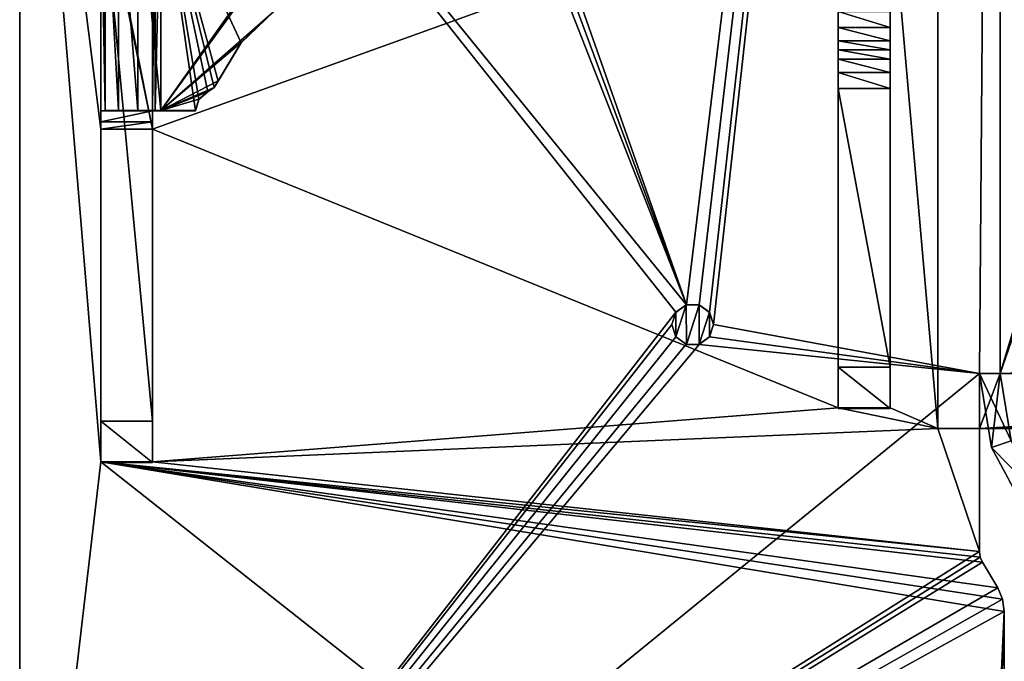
# Model space of a CAD drawing. Header units: millimetres. Extents: x -180 to 180, y -42 to 450.
# Tile 112 of 256: x -176 to -152, y -1 to 14. Entities that reach past the tile are written whole.
import ezdxf

# ---------------------------------------------------------------- set-up
doc = ezdxf.new("R2010")
doc.units = ezdxf.units.MM
doc.header["$LTSCALE"] = 65.185185
for name, color, linetype in [('110', 7, 'CONTINUOUS'), ('111', 7, 'CONTINUOUS'), ('114', 7, 'CONTINUOUS'), ('116', 7, 'CONTINUOUS'), ('117', 7, 'CONTINUOUS'), ('118', 7, 'CONTINUOUS'), ('120', 7, 'CONTINUOUS'), ('121', 7, 'CONTINUOUS'), ('122', 7, 'CONTINUOUS'), ('123', 7, 'CONTINUOUS'), ('124', 7, 'CONTINUOUS'), ('143', 7, 'CONTINUOUS'), ('144', 7, 'CONTINUOUS'), ('146', 7, 'CONTINUOUS'), ('147', 7, 'CONTINUOUS'), ('148', 7, 'CONTINUOUS'), ('150', 7, 'CONTINUOUS'), ('162', 7, 'CONTINUOUS'), ('163', 7, 'CONTINUOUS'), ('164', 7, 'CONTINUOUS'), ('165', 7, 'CONTINUOUS'), ('166', 7, 'CONTINUOUS'), ('167', 7, 'CONTINUOUS'), ('175', 7, 'CONTINUOUS'), ('176', 7, 'CONTINUOUS'), ('177', 7, 'CONTINUOUS'), ('178', 7, 'CONTINUOUS'), ('179', 7, 'CONTINUOUS'), ('180', 7, 'CONTINUOUS'), ('181', 7, 'CONTINUOUS'), ('182', 7, 'CONTINUOUS'), ('184', 7, 'CONTINUOUS'), ('185', 7, 'CONTINUOUS'), ('186', 7, 'CONTINUOUS'), ('187', 7, 'CONTINUOUS'), ('188', 7, 'CONTINUOUS'), ('192', 7, 'CONTINUOUS'), ('194', 7, 'CONTINUOUS'), ('202', 7, 'CONTINUOUS'), ('207', 7, 'CONTINUOUS'), ('208', 7, 'CONTINUOUS'), ('84', 7, 'CONTINUOUS')]:
    doc.layers.add(name, color=color, linetype=linetype)

msp = doc.modelspace()

# ---------------------------------------------------------------- linework, layer by layer
at = {"layer": '110', "linetype": 'Continuous'}
for points in [[(-175.7, -13, -447), (-175.7, -13), (-175.7, 27.2, -447), (-175.7, -13, -447)], [(-175.7, -13), (-175.7, 27.2), (-175.7, 27.2, -447), (-175.7, -13)]]:
    msp.add_3dface(points, dxfattribs=at)
at = {"layer": '111', "linetype": 'Continuous'}
for points in [[(-153.6, 67.2, -447), (-153.6, 4.5, -447), (-154.75, 17.645, -447), (-153.6, 67.2, -447)], [(-175.7, -13, -447), (-175.7, 27.2, -447), (-173.75, 3.695, -447), (-175.7, -13, -447)], [(-175.7, 27.2, -447), (-173.75, 17.955, -447), (-172.5, 11.701, -447), (-175.7, 27.2, -447)], [(-173.75, 11.701, -447), (-175.7, 27.2, -447), (-172.5, 11.701, -447), (-173.75, 11.701, -447)], [(-175.7, 27.2, -447), (-173.75, 11.701, -447), (-173.75, 3.695, -447), (-175.7, 27.2, -447)], [(-173.75, 17.955, -447), (-156, 17.645, -447), (-172.5, 11.701, -447), (-173.75, 17.955, -447)], [(-156, 17.645, -447), (-156, 4.995, -447), (-172.5, 11.701, -447), (-156, 17.645, -447)], [(-153.6, 4.5, -447), (-154.75, 4.995, -447), (-154.75, 17.645, -447), (-153.6, 4.5, -447)], [(-172.5, 11.701, -447), (-156, 4.995, -447), (-172.5, 3.695, -447), (-172.5, 11.701, -447)], [(-156, 4.995, -447), (-153.6, 4.5, -447), (-172.5, 3.695, -447), (-156, 4.995, -447)], [(-154.75, 4.995, -447), (-153.6, 4.5, -447), (-156, 4.995, -447), (-154.75, 4.995, -447)], [(-153.6, 4.5, -447), (-152.6, 1.538, -447), (-172.5, 3.695, -447), (-153.6, 4.5, -447)], [(-152.6, 4.5, -447), (-152.6, 1.538, -447), (-153.6, 4.5, -447), (-152.6, 4.5, -447)], [(-152.6, -13, -447), (-175.7, -13, -447), (-173.75, 3.695, -447), (-152.6, -13, -447)], [(-152, 0.096, -447), (-152.6, -13, -447), (-173.75, 3.695, -447), (-152, 0.096, -447)], [(-152.04, 0.39, -447), (-152, 0.096, -447), (-173.75, 3.695, -447), (-152.04, 0.39, -447)], [(-152.157, 0.662, -447), (-152.04, 0.39, -447), (-173.75, 3.695, -447), (-152.157, 0.662, -447)], [(-152.528, 1.281, -447), (-152.157, 0.662, -447), (-173.75, 3.695, -447), (-152.528, 1.281, -447)], [(-152.582, 1.404, -447), (-152.528, 1.281, -447), (-173.75, 3.695, -447), (-152.582, 1.404, -447)], [(-152.6, 1.538, -447), (-152.582, 1.404, -447), (-173.75, 3.695, -447), (-152.6, 1.538, -447)], [(-172.5, 3.695, -447), (-152.6, 1.538, -447), (-173.75, 3.695, -447), (-172.5, 3.695, -447)], [(-152, -17.5, -447), (-152.6, -13, -447), (-152, 0.096, -447), (-152, -17.5, -447)]]:
    msp.add_3dface(points, dxfattribs=at)
at = {"layer": '114', "linetype": 'Continuous'}
for points in [[(-133.5, 67.2, -447), (-152.1, 67.2, -447), (-152.1, 5.819, -447), (-133.5, 67.2, -447)], [(-132.734, 67.047, -447), (-133.5, 67.2, -447), (-152.1, 5.819, -447), (-132.734, 67.047, -447)], [(-132.086, 66.614, -447), (-132.734, 67.047, -447), (-152.1, 5.819, -447), (-132.086, 66.614, -447)], [(-131.653, 65.966, -447), (-132.086, 66.614, -447), (-152.1, 5.819, -447), (-131.653, 65.966, -447)], [(-131.5, 65.2, -447), (-131.653, 65.966, -447), (-152.1, 5.819, -447), (-131.5, 65.2, -447)], [(-131.5, 6.5, -447), (-131.5, 65.2, -447), (-152.1, 5.819, -447), (-131.5, 6.5, -447)], [(-131.653, 5.734, -447), (-131.5, 6.5, -447), (-152.1, 5.819, -447), (-131.653, 5.734, -447)], [(-152.6, 4.5, -447), (-131.653, 5.734, -447), (-152.1, 5.819, -447), (-152.6, 4.5, -447)], [(-152.6, 5.819, -447), (-152.6, 4.5, -447), (-152.1, 5.819, -447), (-152.6, 5.819, -447)], [(-131.653, 5.734, -447), (-152.6, 4.5, -447), (-132.086, 5.086, -447), (-131.653, 5.734, -447)], [(-132.086, 5.086, -447), (-152.6, 4.5, -447), (-132.734, 4.653, -447), (-132.086, 5.086, -447)], [(-132.734, 4.653, -447), (-152.6, 4.5, -447), (-133.5, 4.5, -447), (-132.734, 4.653, -447)]]:
    msp.add_3dface(points, dxfattribs=at)
at = {"layer": '116', "linetype": 'Continuous'}
for points in [[(-153.6, 67.2, -451.2), (-131.5, 65.2, -451.2), (-131.5, 6.5, -451.2), (-153.6, 67.2, -451.2)], [(-153.6, 67.2, -451.2), (-131.5, 6.5, -451.2), (-131.653, 5.734, -451.2), (-153.6, 67.2, -451.2)], [(-153.6, 4.5, -451.2), (-153.6, 67.2, -451.2), (-133.5, 4.5, -451.2), (-153.6, 4.5, -451.2)], [(-133.5, 4.5, -451.2), (-153.6, 67.2, -451.2), (-132.734, 4.653, -451.2), (-133.5, 4.5, -451.2)], [(-132.734, 4.653, -451.2), (-153.6, 67.2, -451.2), (-132.086, 5.086, -451.2), (-132.734, 4.653, -451.2)], [(-132.086, 5.086, -451.2), (-153.6, 67.2, -451.2), (-131.653, 5.734, -451.2), (-132.086, 5.086, -451.2)]]:
    msp.add_3dface(points, dxfattribs=at)
at = {"layer": '117', "linetype": 'Continuous'}
for points in [[(-153.6, 4.5, -447), (-153.6, 67.2, -447), (-153.6, 4.5, -451.2), (-153.6, 4.5, -447)], [(-153.6, 67.2, -447), (-153.6, 67.2, -451.2), (-153.6, 4.5, -451.2), (-153.6, 67.2, -447)]]:
    msp.add_3dface(points, dxfattribs=at)
at = {"layer": '118', "linetype": 'Continuous'}
for points in [[(-152.6, 4.5, -447), (-153.6, 4.5, -447), (-133.5, 4.5, -451.2), (-152.6, 4.5, -447)], [(-153.6, 4.5, -447), (-153.6, 4.5, -451.2), (-133.5, 4.5, -451.2), (-153.6, 4.5, -447)], [(-133.5, 4.5, -447), (-152.6, 4.5, -447), (-133.5, 4.5, -451.2), (-133.5, 4.5, -447)]]:
    msp.add_3dface(points, dxfattribs=at)
at = {"layer": '120', "linetype": 'Continuous'}
for points in [[(-152.6, 5.819), (-152.6, 1.538), (-152.6, 1.538, -447), (-152.6, 5.819)], [(-152.6, 5.819), (-152.6, 1.538, -447), (-152.6, 5.819, -430.7), (-152.6, 5.819)], [(-152.6, 1.538, -447), (-152.6, 4.5, -447), (-152.6, 5.819, -430.7), (-152.6, 1.538, -447)], [(-152.6, 4.5, -447), (-152.6, 5.819, -447), (-152.6, 5.819, -430.7), (-152.6, 4.5, -447)]]:
    msp.add_3dface(points, dxfattribs=at)
at = {"layer": '121', "linetype": 'Continuous'}
for points in [[(-152.6, 1.538), (-152.582, 1.404), (-152.6, 1.538, -447), (-152.6, 1.538)], [(-152.582, 1.404), (-152.582, 1.404, -447), (-152.6, 1.538, -447), (-152.582, 1.404)], [(-152.582, 1.404), (-152.528, 1.281), (-152.582, 1.404, -447), (-152.582, 1.404)], [(-152.528, 1.281), (-152.528, 1.281, -447), (-152.582, 1.404, -447), (-152.528, 1.281)]]:
    msp.add_3dface(points, dxfattribs=at)
at = {"layer": '122', "linetype": 'Continuous'}
for points in [[(-152.528, 1.281), (-152.157, 0.662), (-152.157, 0.662, -447), (-152.528, 1.281)], [(-152.528, 1.281), (-152.157, 0.662, -447), (-152.528, 1.281, -447), (-152.528, 1.281)]]:
    msp.add_3dface(points, dxfattribs=at)
at = {"layer": '123', "linetype": 'Continuous'}
for points in [[(-152.157, 0.662), (-152.04, 0.39), (-152.157, 0.662, -447), (-152.157, 0.662)], [(-152.04, 0.39), (-152.04, 0.39, -447), (-152.157, 0.662, -447), (-152.04, 0.39)], [(-152.04, 0.39), (-152, 0.096), (-152.04, 0.39, -447), (-152.04, 0.39)], [(-152, 0.096), (-152, 0.096, -447), (-152.04, 0.39, -447), (-152, 0.096)]]:
    msp.add_3dface(points, dxfattribs=at)
at = {"layer": '124', "linetype": 'Continuous'}
for points in [[(-152, 0.096), (-152, -17.5), (-152, -17.5, -447), (-152, 0.096)], [(-152, 0.096), (-152, -17.5, -447), (-152, 0.096, -447), (-152, 0.096)]]:
    msp.add_3dface(points, dxfattribs=at)
at = {"layer": '143', "linetype": 'Continuous'}
for points in [[(-152.306, 4.044), (-152.6, 5.819), (-152.306, 4.044, -430.7), (-152.306, 4.044)], [(-152.6, 5.819), (-152.6, 5.819, -430.7), (-152.306, 4.044, -430.7), (-152.6, 5.819)], [(-151.456, 2.461), (-152.306, 4.044), (-152.306, 4.044, -430.7), (-151.456, 2.461)], [(-151.456, 2.461, -430.7), (-151.456, 2.461), (-152.306, 4.044, -430.7), (-151.456, 2.461, -430.7)]]:
    msp.add_3dface(points, dxfattribs=at)
at = {"layer": '144', "linetype": 'Continuous'}
for points in [[(-152.306, 4.044, -430.7), (-152.6, 5.819, -430.7), (-151.833, 4.206, -430.7), (-152.306, 4.044, -430.7)], [(-151.833, 4.206, -430.7), (-152.6, 5.819, -430.7), (-152.1, 5.819, -430.7), (-151.833, 4.206, -430.7)], [(-151.06, 2.766, -430.7), (-152.306, 4.044, -430.7), (-151.833, 4.206, -430.7), (-151.06, 2.766, -430.7)], [(-151.456, 2.461, -430.7), (-152.306, 4.044, -430.7), (-151.06, 2.766, -430.7), (-151.456, 2.461, -430.7)]]:
    msp.add_3dface(points, dxfattribs=at)
at = {"layer": '146', "linetype": 'Continuous'}
for points in [[(-152.1, 5.819), (-151.833, 4.206), (-152.1, 5.819, -430.7), (-152.1, 5.819)], [(-151.833, 4.206), (-151.833, 4.206, -430.7), (-152.1, 5.819, -430.7), (-151.833, 4.206)]]:
    msp.add_3dface(points, dxfattribs=at)
at = {"layer": '147', "linetype": 'Continuous'}
for points in [[(-152.1, 69.6), (-152.1, 5.819), (-152.1, 5.819, -430.7), (-152.1, 69.6)], [(-152.1, 67.2, -447), (-152.1, 69.6), (-152.1, 5.819, -447), (-152.1, 67.2, -447)], [(-152.1, 5.819, -447), (-152.1, 69.6), (-152.1, 5.819, -430.7), (-152.1, 5.819, -447)]]:
    msp.add_3dface(points, dxfattribs=at)
at = {"layer": '148', "linetype": 'Continuous'}
for points in [[(-152.6, 5.819, -447), (-152.1, 5.819, -447), (-152.1, 5.819, -430.7), (-152.6, 5.819, -447)], [(-152.6, 5.819, -430.7), (-152.6, 5.819, -447), (-152.1, 5.819, -430.7), (-152.6, 5.819, -430.7)]]:
    msp.add_3dface(points, dxfattribs=at)
at = {"layer": '150', "linetype": 'Continuous'}
for points in [[(-154.75, 17.645, -447), (-154.75, 4.995, -447), (-154.75, 17.632, -450.346), (-154.75, 17.645, -447)], [(-154.75, 17.632, -450.346), (-154.75, 4.995, -447), (-154.75, 15.182, -449.767), (-154.75, 17.632, -450.346)], [(-154.75, 15.182, -449.767), (-154.75, 4.995, -447), (-154.75, 14.788, -449.685), (-154.75, 15.182, -449.767)], [(-154.75, 14.788, -449.685), (-154.75, 4.995, -447), (-154.75, 14.538, -449.684), (-154.75, 14.788, -449.685)], [(-154.75, 14.538, -449.684), (-154.75, 4.995, -447), (-154.75, 14.153, -449.76), (-154.75, 14.538, -449.684)], [(-154.75, 14.153, -449.76), (-154.75, 4.995, -447), (-154.75, 13.826, -449.977), (-154.75, 14.153, -449.76)], [(-154.75, 13.826, -449.977), (-154.75, 4.995, -447), (-154.75, 13.609, -450.305), (-154.75, 13.826, -449.977)], [(-154.75, 13.609, -450.305), (-154.75, 4.995, -447), (-154.75, 13.391, -450.633), (-154.75, 13.609, -450.305)], [(-154.75, 13.391, -450.633), (-154.75, 4.995, -447), (-154.75, 13.065, -450.85), (-154.75, 13.391, -450.633)], [(-154.75, 13.065, -450.85), (-154.75, 4.995, -447), (-154.75, 12.679, -450.926), (-154.75, 13.065, -450.85)], [(-154.75, 12.679, -450.926), (-154.75, 4.995, -447), (-154.75, 5.979, -450.899), (-154.75, 12.679, -450.926)], [(-154.75, 5.979, -450.899), (-154.75, 4.995, -447), (-154.75, 4.983, -449.895), (-154.75, 5.979, -450.899)]]:
    msp.add_3dface(points, dxfattribs=at)
at = {"layer": '162', "linetype": 'Continuous'}
for points in [[(-156, 4.995, -447), (-156, 17.645, -447), (-156, 4.983, -449.895), (-156, 4.995, -447)], [(-156, 4.983, -449.895), (-156, 17.645, -447), (-156, 5.979, -450.899), (-156, 4.983, -449.895)], [(-156, 5.979, -450.899), (-156, 17.645, -447), (-156, 13.826, -449.977), (-156, 5.979, -450.899)], [(-156, 13.826, -449.977), (-156, 17.645, -447), (-156, 14.153, -449.76), (-156, 13.826, -449.977)], [(-156, 14.153, -449.76), (-156, 17.645, -447), (-156, 14.538, -449.684), (-156, 14.153, -449.76)], [(-156, 12.679, -450.926), (-156, 5.979, -450.899), (-156, 13.826, -449.977), (-156, 12.679, -450.926)], [(-156, 13.065, -450.85), (-156, 12.679, -450.926), (-156, 13.826, -449.977), (-156, 13.065, -450.85)], [(-156, 13.826, -449.977), (-156, 13.609, -450.305), (-156, 13.065, -450.85), (-156, 13.826, -449.977)], [(-156, 13.391, -450.633), (-156, 13.065, -450.85), (-156, 13.609, -450.305), (-156, 13.391, -450.633)]]:
    msp.add_3dface(points, dxfattribs=at)
at = {"layer": '163', "linetype": 'Continuous'}
for points in [[(-154.75, 4.995, -447), (-156, 4.995, -447), (-156, 4.983, -449.895), (-154.75, 4.995, -447)], [(-154.75, 4.983, -449.895), (-154.75, 4.995, -447), (-156, 4.983, -449.895), (-154.75, 4.983, -449.895)]]:
    msp.add_3dface(points, dxfattribs=at)
at = {"layer": '164', "linetype": 'Continuous'}
for points in [[(-154.75, 5.979, -450.899), (-154.75, 4.983, -449.895), (-156, 5.979, -450.899), (-154.75, 5.979, -450.899)], [(-154.75, 4.983, -449.895), (-156, 4.983, -449.895), (-156, 5.979, -450.899), (-154.75, 4.983, -449.895)]]:
    msp.add_3dface(points, dxfattribs=at)
at = {"layer": '165', "linetype": 'Continuous'}
for points in [[(-154.75, 12.679, -450.926), (-154.75, 5.979, -450.899), (-156, 12.679, -450.926), (-154.75, 12.679, -450.926)], [(-154.75, 5.979, -450.899), (-156, 5.979, -450.899), (-156, 12.679, -450.926), (-154.75, 5.979, -450.899)]]:
    msp.add_3dface(points, dxfattribs=at)
at = {"layer": '166', "linetype": 'Continuous'}
for points in [[(-154.75, 13.609, -450.305), (-154.75, 13.391, -450.633), (-156, 13.609, -450.305), (-154.75, 13.609, -450.305)], [(-154.75, 13.391, -450.633), (-156, 13.391, -450.633), (-156, 13.609, -450.305), (-154.75, 13.391, -450.633)], [(-154.75, 13.391, -450.633), (-154.75, 13.065, -450.85), (-156, 13.391, -450.633), (-154.75, 13.391, -450.633)], [(-154.75, 13.065, -450.85), (-156, 13.065, -450.85), (-156, 13.391, -450.633), (-154.75, 13.065, -450.85)], [(-154.75, 13.065, -450.85), (-154.75, 12.679, -450.926), (-156, 13.065, -450.85), (-154.75, 13.065, -450.85)], [(-154.75, 12.679, -450.926), (-156, 12.679, -450.926), (-156, 13.065, -450.85), (-154.75, 12.679, -450.926)]]:
    msp.add_3dface(points, dxfattribs=at)
at = {"layer": '167', "linetype": 'Continuous'}
for points in [[(-154.75, 14.538, -449.684), (-154.75, 14.153, -449.76), (-156, 14.538, -449.684), (-154.75, 14.538, -449.684)], [(-154.75, 14.153, -449.76), (-156, 14.153, -449.76), (-156, 14.538, -449.684), (-154.75, 14.153, -449.76)], [(-154.75, 14.153, -449.76), (-154.75, 13.826, -449.977), (-156, 14.153, -449.76), (-154.75, 14.153, -449.76)], [(-154.75, 13.826, -449.977), (-156, 13.826, -449.977), (-156, 14.153, -449.76), (-154.75, 13.826, -449.977)], [(-154.75, 13.826, -449.977), (-154.75, 13.609, -450.305), (-156, 13.826, -449.977), (-154.75, 13.826, -449.977)], [(-154.75, 13.609, -450.305), (-156, 13.609, -450.305), (-156, 13.826, -449.977), (-154.75, 13.609, -450.305)]]:
    msp.add_3dface(points, dxfattribs=at)
at = {"layer": '175', "linetype": 'Continuous'}
for points in [[(-173.75, 17.929, -450.948), (-172.5, 17.929, -450.948), (-172.5, 4.679, -450.894), (-173.75, 17.929, -450.948)], [(-173.75, 4.679, -450.894), (-173.75, 17.929, -450.948), (-172.5, 4.679, -450.894), (-173.75, 4.679, -450.894)]]:
    msp.add_3dface(points, dxfattribs=at)
at = {"layer": '176', "linetype": 'Continuous'}
for points in [[(-173.75, 17.937, -449.098), (-173.75, 17.929, -450.948), (-173.75, 4.679, -450.894), (-173.75, 17.937, -449.098)], [(-173.75, 17.937, -449.098), (-173.75, 4.679, -450.894), (-173.75, 12.143, -449.074), (-173.75, 17.937, -449.098)], [(-173.75, 12.143, -449.074), (-173.75, 4.679, -450.894), (-173.75, 12.144, -447.282), (-173.75, 12.143, -449.074)], [(-173.75, 12.144, -447.282), (-173.75, 4.679, -450.894), (-173.75, 11.883, -447.204), (-173.75, 12.144, -447.282)], [(-173.75, 4.679, -450.894), (-173.75, 11.701, -447), (-173.75, 11.883, -447.204), (-173.75, 4.679, -450.894)], [(-173.75, 3.695, -447), (-173.75, 11.701, -447), (-173.75, 3.683, -449.89), (-173.75, 3.695, -447)], [(-173.75, 11.701, -447), (-173.75, 4.679, -450.894), (-173.75, 3.683, -449.89), (-173.75, 11.701, -447)]]:
    msp.add_3dface(points, dxfattribs=at)
at = {"layer": '177', "linetype": 'Continuous'}
for points in [[(-172.5, 3.695, -447), (-173.75, 3.695, -447), (-173.75, 3.683, -449.89), (-172.5, 3.695, -447)], [(-172.5, 3.695, -447), (-173.75, 3.683, -449.89), (-172.5, 3.683, -449.89), (-172.5, 3.695, -447)]]:
    msp.add_3dface(points, dxfattribs=at)
at = {"layer": '178', "linetype": 'Continuous'}
for points in [[(-172.5, 17.929, -450.948), (-172.5, 17.937, -449.098), (-172.5, 12.143, -449.074), (-172.5, 17.929, -450.948)], [(-172.5, 4.679, -450.894), (-172.5, 17.929, -450.948), (-172.5, 12.143, -449.074), (-172.5, 4.679, -450.894)], [(-172.5, 12.144, -447.282), (-172.5, 11.883, -447.204), (-172.5, 12.143, -449.074), (-172.5, 12.144, -447.282)], [(-172.5, 11.701, -447), (-172.5, 4.679, -450.894), (-172.5, 12.143, -449.074), (-172.5, 11.701, -447)], [(-172.5, 11.883, -447.204), (-172.5, 11.701, -447), (-172.5, 12.143, -449.074), (-172.5, 11.883, -447.204)], [(-172.5, 11.701, -447), (-172.5, 3.695, -447), (-172.5, 4.679, -450.894), (-172.5, 11.701, -447)], [(-172.5, 4.679, -450.894), (-172.5, 3.695, -447), (-172.5, 3.683, -449.89), (-172.5, 4.679, -450.894)]]:
    msp.add_3dface(points, dxfattribs=at)
at = {"layer": '179', "linetype": 'Continuous'}
for points in [[(-173.75, 12.144, -447.282), (-173.75, 11.883, -447.204), (-172.5, 12.144, -447.282), (-173.75, 12.144, -447.282)], [(-173.75, 11.883, -447.204), (-172.5, 11.883, -447.204), (-172.5, 12.144, -447.282), (-173.75, 11.883, -447.204)], [(-173.75, 11.701, -447), (-172.5, 11.701, -447), (-172.5, 11.883, -447.204), (-173.75, 11.701, -447)], [(-173.75, 11.883, -447.204), (-173.75, 11.701, -447), (-172.5, 11.883, -447.204), (-173.75, 11.883, -447.204)]]:
    msp.add_3dface(points, dxfattribs=at)
at = {"layer": '180', "linetype": 'Continuous'}
for points in [[(-173.75, 12.143, -449.074), (-173.75, 12.144, -447.282), (-172.5, 12.143, -449.074), (-173.75, 12.143, -449.074)], [(-173.75, 12.144, -447.282), (-172.5, 12.144, -447.282), (-172.5, 12.143, -449.074), (-173.75, 12.144, -447.282)]]:
    msp.add_3dface(points, dxfattribs=at)
at = {"layer": '181', "linetype": 'Continuous'}
for points in [[(-173.75, 12.143, -449.074), (-172.5, 12.143, -449.074), (-173.639, 12.149, -448.519), (-173.75, 12.143, -449.074)], [(-173.639, 12.149, -448.519), (-172.5, 12.143, -449.074), (-173.325, 12.151, -448.049), (-173.639, 12.149, -448.519)], [(-173.325, 12.151, -448.049), (-172.5, 12.143, -449.074), (-172.855, 12.152, -447.735), (-173.325, 12.151, -448.049)], [(-172.3, 12.153, -447.624), (-172.855, 12.152, -447.735), (-172.3, 12.148, -448.874), (-172.3, 12.153, -447.624)], [(-172.855, 12.152, -447.735), (-172.5, 12.143, -449.074), (-172.441, 12.147, -448.933), (-172.855, 12.152, -447.735)], [(-172.3, 12.148, -448.874), (-172.855, 12.152, -447.735), (-172.441, 12.147, -448.933), (-172.3, 12.148, -448.874)], [(-171.47, 12.153, -447.624), (-172.3, 12.153, -447.624), (-171.47, 12.148, -448.874), (-171.47, 12.153, -447.624)], [(-171.47, 12.148, -448.874), (-172.3, 12.153, -447.624), (-172.3, 12.148, -448.874), (-171.47, 12.148, -448.874)]]:
    msp.add_3dface(points, dxfattribs=at)
at = {"layer": '182', "linetype": 'Continuous'}
for points in [[(-173.75, 17.937, -449.098), (-173.639, 12.149, -448.519), (-173.639, 17.939, -448.542), (-173.75, 17.937, -449.098)], [(-173.75, 17.937, -449.098), (-173.75, 12.143, -449.074), (-173.639, 12.149, -448.519), (-173.75, 17.937, -449.098)], [(-173.639, 17.939, -448.542), (-173.325, 12.151, -448.049), (-173.325, 17.941, -448.072), (-173.639, 17.939, -448.542)], [(-173.639, 12.149, -448.519), (-173.325, 12.151, -448.049), (-173.639, 17.939, -448.542), (-173.639, 12.149, -448.519)], [(-173.325, 17.941, -448.072), (-172.855, 12.152, -447.735), (-172.855, 17.942, -447.758), (-173.325, 17.941, -448.072)], [(-173.325, 12.151, -448.049), (-172.855, 12.152, -447.735), (-173.325, 17.941, -448.072), (-173.325, 12.151, -448.049)], [(-172.855, 17.942, -447.758), (-172.3, 12.153, -447.624), (-172.3, 17.943, -447.648), (-172.855, 17.942, -447.758)], [(-172.855, 12.152, -447.735), (-172.3, 12.153, -447.624), (-172.855, 17.942, -447.758), (-172.855, 12.152, -447.735)]]:
    msp.add_3dface(points, dxfattribs=at)
at = {"layer": '184', "linetype": 'Continuous'}
for points in [[(-172.5, 12.143, -449.074), (-172.5, 17.937, -449.098), (-172.441, 17.937, -448.956), (-172.5, 12.143, -449.074)], [(-172.441, 12.147, -448.933), (-172.5, 12.143, -449.074), (-172.441, 17.937, -448.956), (-172.441, 12.147, -448.933)], [(-172.3, 12.148, -448.874), (-172.441, 12.147, -448.933), (-172.3, 17.938, -448.898), (-172.3, 12.148, -448.874)], [(-172.441, 12.147, -448.933), (-172.441, 17.937, -448.956), (-172.3, 17.938, -448.898), (-172.441, 12.147, -448.933)]]:
    msp.add_3dface(points, dxfattribs=at)
at = {"layer": '185', "linetype": 'Continuous'}
for points in [[(-171.47, 12.148, -448.874), (-172.3, 12.148, -448.874), (-172.3, 17.938, -448.898), (-171.47, 12.148, -448.874)], [(-171.47, 12.148, -448.874), (-172.3, 17.938, -448.898), (-171.388, 12.417, -448.875), (-171.47, 12.148, -448.874)], [(-171.388, 12.417, -448.875), (-172.3, 17.938, -448.898), (-171.174, 12.599, -448.876), (-171.388, 12.417, -448.875)], [(-171.174, 12.599, -448.876), (-172.3, 17.938, -448.898), (-171.023, 12.704, -448.876), (-171.174, 12.599, -448.876)], [(-171.023, 12.704, -448.876), (-172.3, 17.938, -448.898), (-170.92, 12.857, -448.877), (-171.023, 12.704, -448.876)], [(-170.92, 12.857, -448.877), (-172.3, 17.938, -448.898), (-170.367, 13.781, -448.881), (-170.92, 12.857, -448.877)], [(-170.367, 13.781, -448.881), (-172.3, 17.938, -448.898), (-169.587, 14.524, -448.884), (-170.367, 13.781, -448.881)]]:
    msp.add_3dface(points, dxfattribs=at)
at = {"layer": '186', "linetype": 'Continuous'}
for points in [[(-171.174, 12.599, -448.876), (-171.174, 12.604, -447.626), (-171.388, 12.422, -447.625), (-171.174, 12.599, -448.876)], [(-171.388, 12.417, -448.875), (-171.174, 12.599, -448.876), (-171.388, 12.422, -447.625), (-171.388, 12.417, -448.875)], [(-171.47, 12.153, -447.624), (-171.388, 12.417, -448.875), (-171.388, 12.422, -447.625), (-171.47, 12.153, -447.624)], [(-171.47, 12.153, -447.624), (-171.47, 12.148, -448.874), (-171.388, 12.417, -448.875), (-171.47, 12.153, -447.624)]]:
    msp.add_3dface(points, dxfattribs=at)
at = {"layer": '187', "linetype": 'Continuous'}
for points in [[(-171.023, 12.704, -448.876), (-170.92, 12.857, -448.877), (-171.022, 12.71, -447.626), (-171.023, 12.704, -448.876)], [(-170.92, 12.857, -448.877), (-170.919, 12.864, -447.627), (-171.022, 12.71, -447.626), (-170.92, 12.857, -448.877)], [(-171.174, 12.604, -447.626), (-171.023, 12.704, -448.876), (-171.022, 12.71, -447.626), (-171.174, 12.604, -447.626)], [(-171.174, 12.599, -448.876), (-171.023, 12.704, -448.876), (-171.174, 12.604, -447.626), (-171.174, 12.599, -448.876)]]:
    msp.add_3dface(points, dxfattribs=at)
at = {"layer": '188', "linetype": 'Continuous'}
for points in [[(-170.367, 13.781, -448.881), (-169.587, 14.524, -448.884), (-170.366, 13.787, -447.631), (-170.367, 13.781, -448.881)], [(-170.366, 13.787, -447.631), (-169.587, 14.524, -448.884), (-169.587, 14.53, -447.634), (-170.366, 13.787, -447.631)], [(-170.92, 12.857, -448.877), (-170.367, 13.781, -448.881), (-170.919, 12.864, -447.627), (-170.92, 12.857, -448.877)], [(-170.919, 12.864, -447.627), (-170.367, 13.781, -448.881), (-170.366, 13.787, -447.631), (-170.919, 12.864, -447.627)]]:
    msp.add_3dface(points, dxfattribs=at)
at = {"layer": '192', "linetype": 'Continuous'}
for points in [[(-172.3, 17.943, -447.648), (-172.3, 12.153, -447.624), (-168.212, 17.943, -447.648), (-172.3, 17.943, -447.648)], [(-168.212, 17.943, -447.648), (-172.3, 12.153, -447.624), (-168.286, 17.801, -447.647), (-168.212, 17.943, -447.648)], [(-172.3, 12.153, -447.624), (-168.312, 17.643, -447.646), (-168.286, 17.801, -447.647), (-172.3, 12.153, -447.624)], [(-172.3, 12.153, -447.624), (-169.587, 14.53, -447.634), (-168.312, 17.643, -447.646), (-172.3, 12.153, -447.624)], [(-172.3, 12.153, -447.624), (-170.366, 13.787, -447.631), (-169.587, 14.53, -447.634), (-172.3, 12.153, -447.624)], [(-172.3, 12.153, -447.624), (-170.919, 12.864, -447.627), (-170.366, 13.787, -447.631), (-172.3, 12.153, -447.624)], [(-170.919, 12.864, -447.627), (-172.3, 12.153, -447.624), (-171.022, 12.71, -447.626), (-170.919, 12.864, -447.627)], [(-172.3, 12.153, -447.624), (-171.174, 12.604, -447.626), (-171.022, 12.71, -447.626), (-172.3, 12.153, -447.624)], [(-171.174, 12.604, -447.626), (-172.3, 12.153, -447.624), (-171.388, 12.422, -447.625), (-171.174, 12.604, -447.626)], [(-172.3, 12.153, -447.624), (-171.47, 12.153, -447.624), (-171.388, 12.422, -447.625), (-172.3, 12.153, -447.624)]]:
    msp.add_3dface(points, dxfattribs=at)
at = {"layer": '194', "linetype": 'Continuous'}
for points in [[(-173.75, 4.679, -450.894), (-172.5, 4.679, -450.894), (-172.5, 3.683, -449.89), (-173.75, 4.679, -450.894)], [(-173.75, 3.683, -449.89), (-173.75, 4.679, -450.894), (-172.5, 3.683, -449.89), (-173.75, 3.683, -449.89)]]:
    msp.add_3dface(points, dxfattribs=at)
at = {"layer": '202', "linetype": 'Continuous'}
for points in [[(-159.655, 7.475, 10), (-159.904, 7.294, 10), (-159.903, 6.705, 10), (-159.655, 7.475, 10)], [(-159.653, 6.524, 10), (-159.655, 7.475, 10), (-159.903, 6.705, 10), (-159.653, 6.524, 10)], [(-159.347, 7.476, 10), (-159.655, 7.475, 10), (-159.653, 6.524, 10), (-159.347, 7.476, 10)], [(-159.345, 6.525, 10), (-159.347, 7.476, 10), (-159.653, 6.524, 10), (-159.345, 6.525, 10)], [(-159.097, 7.295, 10), (-159.347, 7.476, 10), (-159.345, 6.525, 10), (-159.097, 7.295, 10)], [(-159.904, 7.294, 10), (-160, 7, 10), (-159.903, 6.705, 10), (-159.904, 7.294, 10)], [(-159.096, 6.706, 10), (-159.097, 7.295, 10), (-159.345, 6.525, 10), (-159.096, 6.706, 10)], [(-159, 7, 10), (-159.097, 7.295, 10), (-159.096, 6.706, 10), (-159, 7, 10)]]:
    msp.add_3dface(points, dxfattribs=at)
at = {"layer": '207', "linetype": 'Continuous'}
for points in [[(-159.903, 7.295), (-159.904, 7.294, 10), (-159.655, 7.475, 10), (-159.903, 7.295)], [(-159.653, 7.476), (-159.903, 7.295), (-159.655, 7.475, 10), (-159.653, 7.476)], [(-159.653, 7.476), (-159.655, 7.475, 10), (-159.347, 7.476, 10), (-159.653, 7.476)], [(-159.345, 7.475), (-159.653, 7.476), (-159.347, 7.476, 10), (-159.345, 7.475)], [(-159.345, 7.475), (-159.347, 7.476, 10), (-159.097, 7.295, 10), (-159.345, 7.475)], [(-159.096, 7.294), (-159.345, 7.475), (-159.097, 7.295, 10), (-159.096, 7.294)], [(-159.903, 7.295), (-160, 7), (-159.904, 7.294, 10), (-159.903, 7.295)], [(-160, 7), (-160, 7, 10), (-159.904, 7.294, 10), (-160, 7)], [(-159.096, 7.294), (-159.097, 7.295, 10), (-159, 7, 10), (-159.096, 7.294)], [(-159, 7), (-159.096, 7.294), (-159, 7, 10), (-159, 7)]]:
    msp.add_3dface(points, dxfattribs=at)
at = {"layer": '208', "linetype": 'Continuous'}
for points in [[(-160, 7), (-159.904, 6.706), (-160, 7, 10), (-160, 7)], [(-160, 7, 10), (-159.904, 6.706), (-159.903, 6.705, 10), (-160, 7, 10)], [(-159.097, 6.705), (-159, 7), (-159.096, 6.706, 10), (-159.097, 6.705)], [(-159, 7), (-159, 7, 10), (-159.096, 6.706, 10), (-159, 7)], [(-159.904, 6.706), (-159.655, 6.525), (-159.903, 6.705, 10), (-159.904, 6.706)], [(-159.655, 6.525), (-159.653, 6.524, 10), (-159.903, 6.705, 10), (-159.655, 6.525)], [(-159.347, 6.524), (-159.097, 6.705), (-159.345, 6.525, 10), (-159.347, 6.524)], [(-159.097, 6.705), (-159.096, 6.706, 10), (-159.345, 6.525, 10), (-159.097, 6.705)], [(-159.655, 6.525), (-159.347, 6.524), (-159.653, 6.524, 10), (-159.655, 6.525)], [(-159.347, 6.524), (-159.345, 6.525, 10), (-159.653, 6.524, 10), (-159.347, 6.524)]]:
    msp.add_3dface(points, dxfattribs=at)
at = {"layer": '84', "linetype": 'Continuous'}
for points in [[(-152.1, 69.6), (-167.007, 28.4), (-159.653, 7.476), (-152.1, 69.6)], [(-159.345, 7.475), (-152.1, 69.6), (-159.653, 7.476), (-159.345, 7.475)], [(-159.096, 7.294), (-152.1, 69.6), (-159.345, 7.475), (-159.096, 7.294)], [(-159, 7), (-152.1, 69.6), (-159.096, 7.294), (-159, 7)], [(-152.6, 5.819), (-152.1, 69.6), (-159, 7), (-152.6, 5.819)], [(-152.1, 5.819), (-152.1, 69.6), (-152.6, 5.819), (-152.1, 5.819)], [(-167.007, 28.4), (-167.3, 28.107), (-159.653, 7.476), (-167.007, 28.4)], [(-167.7, 28), (-175.7, 27.2), (-159.653, 7.476), (-167.7, 28)], [(-167.3, 28.107), (-167.7, 28), (-159.653, 7.476), (-167.3, 28.107)], [(-175.7, 27.2), (-175.7, -13), (-159.903, 7.295), (-175.7, 27.2)], [(-159.653, 7.476), (-175.7, 27.2), (-159.903, 7.295), (-159.653, 7.476)], [(-159.903, 7.295), (-175.7, -13), (-160, 7), (-159.903, 7.295)], [(-160, 7), (-175.7, -13), (-159.904, 6.706), (-160, 7)], [(-152.6, 5.819), (-159, 7), (-159.097, 6.705), (-152.6, 5.819)], [(-159.904, 6.706), (-175.7, -13), (-159.655, 6.525), (-159.904, 6.706)], [(-159.347, 6.524), (-152.6, 5.819), (-159.097, 6.705), (-159.347, 6.524)], [(-159.655, 6.525), (-175.7, -13), (-159.347, 6.524), (-159.655, 6.525)], [(-175.7, -13), (-152.6, 5.819), (-159.347, 6.524), (-175.7, -13)], [(-152.6, 5.819), (-175.7, -13), (-152.6, 1.538), (-152.6, 5.819)], [(-152.306, 4.044), (-152.1, 5.819), (-152.6, 5.819), (-152.306, 4.044)], [(-151.833, 4.206), (-152.1, 5.819), (-152.306, 4.044), (-151.833, 4.206)], [(-151.06, 2.766), (-151.833, 4.206), (-152.306, 4.044), (-151.06, 2.766)], [(-151.456, 2.461), (-151.06, 2.766), (-152.306, 4.044), (-151.456, 2.461)], [(-152.6, 1.538), (-175.7, -13), (-152.582, 1.404), (-152.6, 1.538)], [(-152.582, 1.404), (-175.7, -13), (-152.528, 1.281), (-152.582, 1.404)], [(-152.528, 1.281), (-175.7, -13), (-152.157, 0.662), (-152.528, 1.281)], [(-152.157, 0.662), (-175.7, -13), (-152.04, 0.39), (-152.157, 0.662)], [(-152.04, 0.39), (-175.7, -13), (-152, 0.096), (-152.04, 0.39)], [(-175.7, -13), (-152.6, -13), (-152, 0.096), (-175.7, -13)], [(-152, 0.096), (-152.6, -13), (-152.6, -17.5), (-152, 0.096)], [(-152, -17.5), (-152, 0.096), (-152.6, -17.5), (-152, -17.5)]]:
    msp.add_3dface(points, dxfattribs=at)

doc.saveas('drawing.dxf')
